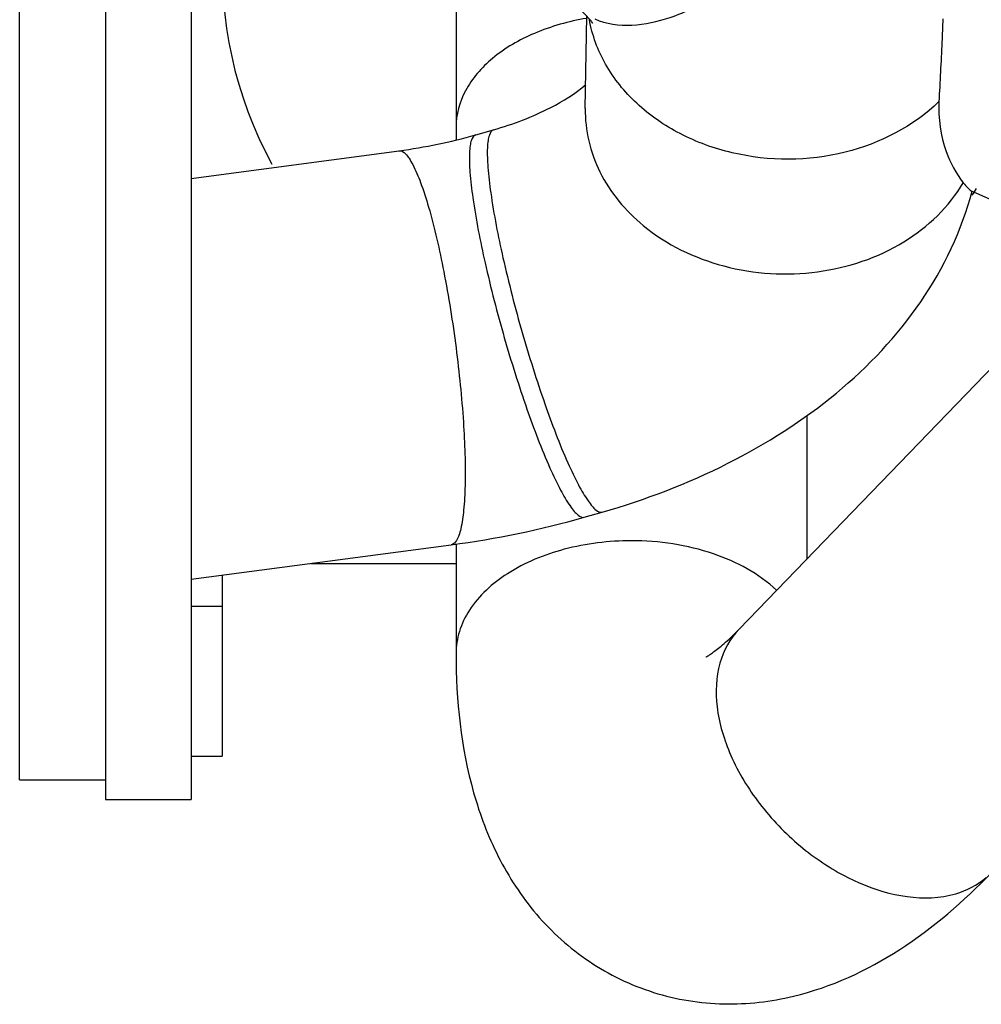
# Model space of a CAD drawing. Header units: millimetres. Extents: x 0 to 1189, y 0 to 841.
# Tile 121 of 184: x 404 to 414, y 615 to 625. Entities that reach past the tile are written whole.
import ezdxf

# ---------------------------------------------------------------- set-up
doc = ezdxf.new("R2010")
doc.units = ezdxf.units.MM
doc.header["$LTSCALE"] = 65.395
for name, color, linetype in [('32007_060000_TLKGS_KGS_V_ABL4', 7, 'CONTINUOUS'), ('32007_062000_TLKGS_KGS_TL_V_ABL5', 7, 'CONTINUOUS'), ('32007_833000_02_SIMPLE1_T1_X_PBL42', 7, 'CONTINUOUS'), ('32007_833000_02_SIMPLE1_T2_X_PBL24', 7, 'CONTINUOUS'), ('32007_833000_02_SIMPLE1_X_ABL23', 7, 'CONTINUOUS'), ('32007_836000_02_SIMPLE1_T2_X_PBL44', 7, 'CONTINUOUS'), ('32007_836000_02_SIMPLE1_T3_X_PBL121', 7, 'CONTINUOUS'), ('32007_836000_02_SIMPLE1_X_ABL43', 7, 'CONTINUOUS'), ('32087_000000_TLKGS_MARKETING_ABL3', 7, 'CONTINUOUS'), ('new_view_2_VBL0', 7, 'CONTINUOUS')]:
    doc.layers.add(name, color=color, linetype=linetype)

# ---------------------------------------------------------------- blocks, each defined once
blk = doc.blocks.new('32007_833000_02_SIMPLE1_T2_X_PBL24', base_point=(414.064, 626.214))
at = {"layer": '32007_833000_02_SIMPLE1_T2_X_PBL24', "color": 7, "linetype": 'Continuous'}
for p, q in [((404.538, 625.401), (404.538, 617.001)), ((405.418, 625.401), (405.418, 617.001)), ((409.465, 624.092), (409.481, 625.039)), ((408.34, 623.822), (408.523, 623.874)), ((405.418, 623.375), (407.553, 623.659)), ((413.426, 623.249), (414.803, 622.642)), ((409.454, 619.897), (409.638, 619.949)), ((405.418, 619.26), (408.089, 619.614)), ((404.538, 617.001), (405.418, 617.001))]:
    blk.add_line(p, q, dxfattribs=at)
for centre, radius, start, end in [((406.816, 629.19), 5.58, 277.5855, 285.8443), ((406.819, 629.175), 9.645, 277.5681, 285.8567)]:
    blk.add_arc(centre, radius, start, end, dxfattribs=at)
at = {"layer": '32007_833000_02_SIMPLE1_T2_X_PBL24', "color": 9, "linetype": 'Continuous'}
for points, knots in [([(409.563, 625.012), (409.798, 624.907), (410.271, 624.967), (410.816, 625.24), (411.418, 625.692), (411.91, 626.291), (412.225, 626.956), (412.305, 627.292), (412.319, 627.451)], [0, 0, 0, 0, 0.191423, 0.316561, 0.456131, 0.746703, 0.881631, 1, 1, 1, 1]), ([(413.096, 624.164), (412.835, 623.909), (412.13, 623.549), (411.155, 623.549), (410.436, 623.809), (409.984, 624.12), (409.654, 624.525), (409.536, 624.845), (409.507, 625.005)], [0, 0, 0, 0, 0.250478, 0.51584, 0.6464, 0.770953, 0.888415, 1, 1, 1, 1]), ([(409.465, 624.092), (409.461, 623.87), (409.572, 623.403), (409.878, 623.041), (410.061, 622.891)], [0, 0, 0, 0, 0.483697, 1, 1, 1, 1]), ([(408.34, 623.822), (408.317, 623.815), (408.294, 623.77), (408.281, 623.707), (408.272, 623.596), (408.28, 623.417), (408.325, 623.038), (408.438, 622.47), (408.561, 621.994), (408.634, 621.739)], [0, 0, 0, 0, 0.032456, 0.059145, 0.093869, 0.187326, 0.310671, 0.628493, 1, 1, 1, 1]), ([(408.523, 623.874), (408.501, 623.868), (408.478, 623.823), (408.465, 623.759), (408.456, 623.648), (408.464, 623.469), (408.509, 623.09), (408.622, 622.522), (408.745, 622.046), (408.818, 621.792)], [0, 0, 0, 0, 0.032456, 0.059145, 0.093869, 0.187326, 0.310671, 0.628493, 1, 1, 1, 1]), ([(407.553, 623.659), (407.577, 623.662), (407.62, 623.632), (407.66, 623.578), (407.716, 623.48), (407.784, 623.314), (407.9, 622.95), (408.026, 622.384), (408.104, 621.899), (408.138, 621.636)], [0, 0, 0, 0, 0.034467, 0.061669, 0.096691, 0.19031, 0.313427, 0.63007, 1, 1, 1, 1]), ([(410.061, 622.891), (410.299, 622.695), (410.886, 622.411), (411.848, 622.355), (412.746, 622.651), (413.201, 623.084), (413.346, 623.331)], [0, 0, 0, 0, 0.250392, 0.512319, 0.766777, 1, 1, 1, 1]), ([(408.818, 621.792), (408.889, 621.546), (409.031, 621.095), (409.228, 620.574), (409.384, 620.245), (409.468, 620.097), (409.532, 620.012), (409.575, 619.967), (409.617, 619.943), (409.638, 619.949)], [0, 0, 0, 0, 0.37428, 0.691256, 0.813704, 0.906368, 0.940819, 0.96736, 1, 1, 1, 1]), ([(408.634, 621.739), (408.705, 621.493), (408.847, 621.043), (409.044, 620.522), (409.2, 620.193), (409.284, 620.045), (409.348, 619.96), (409.391, 619.915), (409.433, 619.891), (409.454, 619.897)], [0, 0, 0, 0, 0.37428, 0.691256, 0.813704, 0.906368, 0.940819, 0.96736, 1, 1, 1, 1]), ([(408.138, 621.636), (408.171, 621.382), (408.218, 620.911), (408.239, 620.354), (408.221, 619.989), (408.199, 619.818), (408.17, 619.715), (408.146, 619.655), (408.113, 619.617), (408.089, 619.614)], [0, 0, 0, 0, 0.3725, 0.688313, 0.81058, 0.90346, 0.938237, 0.965317, 1, 1, 1, 1])]:
    blk.add_open_spline(points, degree=3, knots=knots, dxfattribs=at)
at = {"layer": '32007_833000_02_SIMPLE1_T2_X_PBL24', "color": 7, "linetype": 'Continuous'}
for points, knots in [([(409.544, 624.965), (409.546, 624.962), (409.527, 624.991), (409.514, 625.003), (409.464, 625.06), (409.429, 625.091), (409.407, 625.11)], [0, 0, 0, 0, 0.053384, 0.239555, 0.557809, 1, 1, 1, 1]), ([(413.136, 625.013), (413.133, 624.933), (413.122, 624.65), (413.106, 624.367), (413.096, 624.164)], [0, 0, 0, 0, 0.281241, 1, 1, 1, 1]), ([(408.523, 623.874), (408.725, 623.931), (409.057, 624.057), (409.362, 624.244), (409.47, 624.339)], [0, 0, 0, 0, 0.593966, 1, 1, 1, 1]), ([(413.096, 624.164), (413.087, 623.991), (413.131, 623.691), (413.27, 623.425), (413.346, 623.331)], [0, 0, 0, 0, 0.587999, 1, 1, 1, 1]), ([(413.346, 623.331), (413.362, 623.312), (413.387, 623.284), (413.413, 623.255), (413.426, 623.249)], [0, 0, 0, 0, 0.636612, 1, 1, 1, 1]), ([(409.638, 619.949), (410.082, 620.076), (410.933, 620.401), (412.063, 621.119), (412.958, 622.062), (413.33, 622.841), (413.436, 623.245)], [0, 0, 0, 0, 0.264338, 0.517703, 0.760914, 1, 1, 1, 1])]:
    blk.add_open_spline(points, degree=3, knots=knots, dxfattribs=at)
blk = doc.blocks.new('32007_833000_02_SIMPLE1_T1_X_PBL42', base_point=(404.098, 621.201))
at = {"layer": '32007_833000_02_SIMPLE1_T1_X_PBL42', "color": 7, "linetype": 'Continuous'}
for p, q in [((403.658, 617.201), (403.658, 625.201)), ((403.658, 625.201), (404.538, 625.201)), ((403.658, 617.201), (404.538, 617.201))]:
    blk.add_line(p, q, dxfattribs=at)
blk = doc.blocks.new('32007_833000_02_SIMPLE1_X_ABL23', base_point=(414.064, 626.214))
at = {"layer": '32007_833000_02_SIMPLE1_T1_X_PBL42'}
blk.add_blockref('32007_833000_02_SIMPLE1_T1_X_PBL42', (404.098, 621.201), dxfattribs=at)
at = {"layer": '32007_833000_02_SIMPLE1_T2_X_PBL24'}
blk.add_blockref('32007_833000_02_SIMPLE1_T2_X_PBL24', (414.064, 626.214), dxfattribs=at)
blk = doc.blocks.new('32007_836000_02_SIMPLE1_T2_X_PBL44', base_point=(413.572, 626.713))
at = {"layer": '32007_836000_02_SIMPLE1_T2_X_PBL44', "color": 7, "linetype": 'Continuous'}
for p, q in [((408.138, 625.526), (408.138, 623.77)), ((411.044, 618.748), (414.941, 622.785)), ((411.738, 620.941), (411.738, 619.467)), ((408.138, 619.622), (408.138, 618.499)), ((406.647, 619.423), (408.138, 619.423)), ((405.738, 619.302), (405.738, 617.445)), ((405.418, 617.445), (405.738, 617.445))]:
    blk.add_line(p, q, dxfattribs=at)
at = {"layer": '32007_836000_02_SIMPLE1_T2_X_PBL44', "color": 9, "linetype": 'Continuous'}
blk.add_line((405.418, 618.984), (405.738, 618.984), dxfattribs=at)
at = {"layer": '32007_836000_02_SIMPLE1_T2_X_PBL44', "color": 7, "linetype": 'Continuous'}
for start, end in [(144.4809, 208.5066), (326.4395, 327.564)]:
    blk.add_arc((409.938, 625.525), 4.2, start, end, dxfattribs=at)
at = {"layer": '32007_836000_02_SIMPLE1_T2_X_PBL44', "color": 9, "linetype": 'Continuous'}
for points, knots in [([(409.479, 625.018), (409.296, 624.987), (408.952, 624.892), (408.514, 624.641), (408.215, 624.304), (408.138, 624.028), (408.138, 623.9)], [0, 0, 0, 0, 0.297194, 0.564109, 0.795029, 1, 1, 1, 1]), ([(409.938, 619.656), (409.707, 619.656), (409.261, 619.601), (408.676, 619.364), (408.311, 619.039), (408.163, 618.732), (408.138, 618.575), (408.138, 618.499)], [0, 0, 0, 0, 0.296797, 0.568423, 0.799826, 0.902402, 1, 1, 1, 1]), ([(411.429, 619.147), (411.249, 619.319), (410.76, 619.577), (410.223, 619.656), (409.938, 619.656)], [0, 0, 0, 0, 0.466392, 1, 1, 1, 1]), ([(411.044, 618.748), (410.951, 618.652), (410.81, 618.391), (410.795, 617.924), (410.946, 617.425), (411.242, 616.938), (411.655, 616.51), (412.26, 616.102), (412.815, 615.952), (413.145, 616.005)], [0, 0, 0, 0, 0.096492, 0.205182, 0.330609, 0.469758, 0.615112, 0.757452, 1, 1, 1, 1]), ([(413.145, 616.005), (413.187, 616.011), (413.343, 616.045), (413.491, 616.121), (413.581, 616.198)], [0, 0, 0, 0, 0.26348, 1, 1, 1, 1])]:
    blk.add_open_spline(points, degree=3, knots=knots, dxfattribs=at)
at = {"layer": '32007_836000_02_SIMPLE1_T2_X_PBL44', "color": 7, "linetype": 'Continuous'}
for points, knots in [([(410.703, 618.463), (410.696, 618.46), (410.736, 618.48), (410.751, 618.493), (410.799, 618.525), (410.848, 618.564), (410.935, 618.638), (410.999, 618.702), (411.044, 618.748)], [0, 0, 0, 0, 0.048101, 0.127925, 0.242598, 0.389715, 0.566691, 1, 1, 1, 1]), ([(408.138, 618.499), (408.138, 618.019), (408.212, 617.296), (408.55, 616.402), (408.943, 615.8), (409.487, 615.308), (410.155, 614.986), (410.884, 614.869), (411.37, 614.925), (411.603, 614.981)], [0, 0, 0, 0, 0.24997, 0.371522, 0.494731, 0.620738, 0.748394, 0.875438, 1, 1, 1, 1]), ([(411.603, 614.981), (411.989, 615.073), (412.737, 615.42), (413.35, 615.953), (413.634, 616.248)], [0, 0, 0, 0, 0.492246, 1, 1, 1, 1])]:
    blk.add_open_spline(points, degree=3, knots=knots, dxfattribs=at)
blk = doc.blocks.new('32007_836000_02_SIMPLE1_T3_X_PBL121', base_point=(416.348, 627.335))
at = {"layer": '32007_836000_02_SIMPLE1_T3_X_PBL121', "color": 7, "linetype": 'Continuous'}
for p, q in [((415.743, 632.157), (409.098, 632.157)), ((413.55, 628.001), (413.421, 627.872)), ((414.293, 627.326), (415.738, 627.326))]:
    blk.add_line(p, q, dxfattribs=at)
at = {"layer": '32007_836000_02_SIMPLE1_T3_X_PBL121', "color": 9, "linetype": 'Continuous'}
blk.add_line((414.498, 627.326), (414.498, 627.235), dxfattribs=at)
at = {"layer": '32007_836000_02_SIMPLE1_T3_X_PBL121', "color": 7, "linetype": 'Continuous'}
blk.add_open_spline([(419.34, 627.03), (419.862, 626.868), (420.866, 626.413), (422.143, 625.377), (423.101, 624.055), (423.481, 623.035), (423.598, 622.513)], degree=3, knots=[0, 0, 0, 0, 0.252783, 0.5037, 0.752636, 1, 1, 1, 1], dxfattribs=at)
blk = doc.blocks.new('32007_836000_02_SIMPLE1_X_ABL43', base_point=(414.508, 626.713))
at = {"layer": '32007_836000_02_SIMPLE1_T2_X_PBL44'}
blk.add_blockref('32007_836000_02_SIMPLE1_T2_X_PBL44', (413.572, 626.713), dxfattribs=at)
at = {"layer": '32007_836000_02_SIMPLE1_T3_X_PBL121'}
blk.add_blockref('32007_836000_02_SIMPLE1_T3_X_PBL121', (416.348, 627.335), dxfattribs=at)
blk = doc.blocks.new('32007_062000_TLKGS_KGS_TL_V_ABL5', base_point=(406.488, 666.221))
at = {"layer": '32007_833000_02_SIMPLE1_X_ABL23'}
blk.add_blockref('32007_833000_02_SIMPLE1_X_ABL23', (414.064, 626.214), dxfattribs=at)
at = {"layer": '32007_836000_02_SIMPLE1_X_ABL43'}
blk.add_blockref('32007_836000_02_SIMPLE1_X_ABL43', (414.508, 626.713), dxfattribs=at)
blk = doc.blocks.new('32007_060000_TLKGS_KGS_V_ABL4', base_point=(408.198, 651.049))
at = {"layer": '32007_062000_TLKGS_KGS_TL_V_ABL5'}
blk.add_blockref('32007_062000_TLKGS_KGS_TL_V_ABL5', (406.488, 666.221), dxfattribs=at)
blk = doc.blocks.new('32087_000000_TLKGS_MARKETING_ABL3', base_point=(505.332, 653.181))
at = {"layer": '32007_060000_TLKGS_KGS_V_ABL4'}
blk.add_blockref('32007_060000_TLKGS_KGS_V_ABL4', (408.198, 651.049), dxfattribs=at)
blk = doc.blocks.new('NEW_VIEW_2_VBL0', base_point=(574.373, 631.232))
at = {"layer": '32087_000000_TLKGS_MARKETING_ABL3'}
blk.add_blockref('32087_000000_TLKGS_MARKETING_ABL3', (505.332, 653.181), dxfattribs=at)

msp = doc.modelspace()

# ---------------------------------------------------------------- block references
at = {"layer": 'new_view_2_VBL0'}
msp.add_blockref('NEW_VIEW_2_VBL0', (574.37274, 631.23233), dxfattribs=at)

doc.saveas('drawing.dxf')
